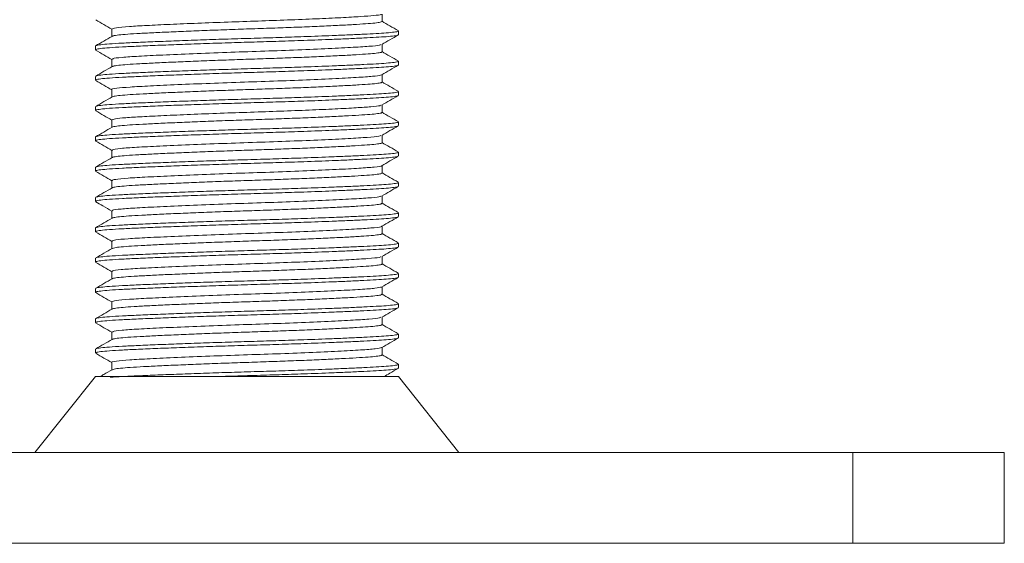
# Model space of a CAD drawing. Header units: millimetres. Extents: x 0 to 210, y 0 to 297.
# Tile 27 of 38: x 133 to 165, y 174 to 191. Entities that reach past the tile are written whole.
import ezdxf

# ---------------------------------------------------------------- set-up
doc = ezdxf.new("R2010")
doc.units = ezdxf.units.MM
doc.linetypes.add('HIDDEN', pattern=[1.905, 1.27, -0.635])
doc.layers.add('FORMAT', color=7, linetype='HIDDEN')

msp = doc.modelspace()

# ---------------------------------------------------------------- linework, layer by layer
at = {"color": 7, "linetype": 'Continuous', "lineweight": 15}
for p, q in [((135.494, 179.691), (133.494, 177.191)), ((135.914, 179.691), (135.494, 179.691)), ((145.494, 179.691), (135.914, 179.691)), ((147.494, 177.191), (145.494, 179.691)), ((120.494, 177.191), (160.494, 177.191)), ((160.494, 174.191), (160.494, 177.191)), ((160.494, 177.191), (165.494, 177.191)), ((165.494, 177.191), (165.494, 174.191)), ((120.494, 174.191), (160.494, 174.191)), ((165.494, 174.191), (160.494, 174.191))]:
    msp.add_line(p, q, dxfattribs=at)
at = {"layer": 'FORMAT', "linetype": 'Continuous', "lineweight": 15}
for p, q in [((144.953, 191.407), (144.953, 191.652)), ((136.035, 191.158), (136.035, 190.913)), ((145.494, 190.97), (145.494, 191.095)), ((135.494, 190.595), (135.494, 190.47)), ((144.953, 190.407), (144.953, 190.652)), ((136.035, 190.157), (136.035, 189.913)), ((145.494, 189.97), (145.494, 190.095)), ((135.494, 189.595), (135.494, 189.47)), ((144.953, 189.408), (144.953, 189.652)), ((136.035, 189.157), (136.035, 188.913)), ((145.494, 188.97), (145.494, 189.095)), ((135.494, 188.595), (135.494, 188.47)), ((144.953, 188.407), (144.953, 188.652)), ((136.035, 188.158), (136.035, 187.913)), ((145.494, 187.97), (145.494, 188.095)), ((135.494, 187.595), (135.494, 187.47)), ((144.953, 187.407), (144.953, 187.652)), ((136.035, 187.157), (136.035, 186.913)), ((145.494, 186.97), (145.494, 187.095)), ((135.494, 186.595), (135.494, 186.47)), ((144.953, 186.408), (144.953, 186.652)), ((136.035, 186.157), (136.035, 185.913)), ((145.494, 185.97), (145.494, 186.095)), ((135.494, 185.595), (135.494, 185.47)), ((144.953, 185.407), (144.953, 185.652)), ((136.035, 185.158), (136.035, 184.913)), ((145.494, 184.97), (145.494, 185.095)), ((144.953, 184.407), (144.953, 184.652)), ((135.494, 184.595), (135.494, 184.47)), ((136.035, 184.157), (136.035, 183.913)), ((145.494, 183.97), (145.494, 184.095)), ((144.953, 183.408), (144.953, 183.652)), ((135.494, 183.595), (135.494, 183.47)), ((136.035, 183.157), (136.035, 182.913)), ((145.494, 182.97), (145.494, 183.095)), ((144.953, 182.407), (144.953, 182.652)), ((135.494, 182.595), (135.494, 182.47)), ((136.035, 182.158), (136.035, 181.913)), ((145.494, 181.97), (145.494, 182.095)), ((135.494, 181.595), (135.494, 181.47)), ((144.953, 181.407), (144.953, 181.652)), ((136.035, 181.157), (136.035, 180.913)), ((145.494, 180.97), (145.494, 181.095)), ((135.494, 180.595), (135.494, 180.47)), ((144.953, 180.407), (144.953, 180.652)), ((136.035, 180.157), (136.035, 179.913)), ((145.494, 179.97), (145.494, 180.095))]:
    msp.add_line(p, q, dxfattribs=at)
for points, knots in [([(135.504, 191.46), (135.594, 191.407), (135.771, 191.305), (135.948, 191.202), (136.035, 191.152)], [0, 0, 0, 0, 0.509659, 1, 1, 1, 1]), ([(145.487, 191.104), (145.396, 191.156), (145.218, 191.259), (145.04, 191.362), (144.953, 191.413)], [0, 0, 0, 0, 0.5078274, 1, 1, 1, 1]), ([(136.042, 190.916), (135.951, 190.864), (135.771, 190.76), (135.59, 190.655), (135.5, 190.603)], [0, 0, 0, 0, 0.49996, 1, 1, 1, 1]), ([(144.945, 190.648), (145.036, 190.7), (145.216, 190.805), (145.397, 190.909), (145.487, 190.961)], [0, 0, 0, 0, 0.499968, 1, 1, 1, 1]), ([(135.5, 190.462), (135.59, 190.41), (135.769, 190.306), (135.947, 190.203), (136.035, 190.152)], [0, 0, 0, 0, 0.50653, 1, 1, 1, 1]), ([(145.488, 190.103), (145.397, 190.156), (145.219, 190.259), (145.041, 190.362), (144.953, 190.413)], [0, 0, 0, 0, 0.506681, 1, 1, 1, 1]), ([(136.045, 189.919), (135.955, 189.866), (135.774, 189.762), (135.593, 189.657), (135.503, 189.605)], [0, 0, 0, 0, 0.4999675, 1, 1, 1, 1]), ([(144.944, 189.647), (145.035, 189.699), (145.215, 189.804), (145.396, 189.909), (145.487, 189.961)], [0, 0, 0, 0, 0.499955, 1, 1, 1, 1]), ([(135.504, 189.459), (135.594, 189.407), (135.772, 189.305), (135.949, 189.202), (136.035, 189.152)], [0, 0, 0, 0, 0.510559, 1, 1, 1, 1]), ([(145.484, 189.106), (145.393, 189.158), (145.216, 189.26), (145.039, 189.363), (144.953, 189.413)], [0, 0, 0, 0, 0.510694, 1, 1, 1, 1]), ([(136.046, 188.919), (135.955, 188.866), (135.774, 188.762), (135.594, 188.657), (135.503, 188.605)], [0, 0, 0, 0, 0.499955, 1, 1, 1, 1]), ([(144.941, 188.645), (145.031, 188.698), (145.212, 188.802), (145.393, 188.907), (145.483, 188.959)], [0, 0, 0, 0, 0.499962, 1, 1, 1, 1]), ([(135.503, 188.46), (135.593, 188.408), (135.771, 188.305), (135.948, 188.203), (136.035, 188.152)], [0, 0, 0, 0, 0.509116, 1, 1, 1, 1]), ([(145.487, 188.104), (145.397, 188.156), (145.219, 188.259), (145.041, 188.362), (144.953, 188.413)], [0, 0, 0, 0, 0.507424, 1, 1, 1, 1]), ([(136.042, 187.916), (135.951, 187.864), (135.771, 187.76), (135.59, 187.655), (135.5, 187.603)], [0, 0, 0, 0, 0.499961, 1, 1, 1, 1]), ([(144.946, 187.648), (145.036, 187.7), (145.217, 187.805), (145.397, 187.909), (145.488, 187.962)], [0, 0, 0, 0, 0.499967, 1, 1, 1, 1]), ([(135.5, 187.462), (135.591, 187.409), (135.769, 187.306), (135.947, 187.203), (136.035, 187.152)], [0, 0, 0, 0, 0.506676, 1, 1, 1, 1]), ([(145.487, 187.104), (145.397, 187.156), (145.219, 187.259), (145.041, 187.362), (144.953, 187.413)], [0, 0, 0, 0, 0.507038, 1, 1, 1, 1]), ([(136.046, 186.919), (135.955, 186.867), (135.775, 186.762), (135.594, 186.657), (135.504, 186.605)], [0, 0, 0, 0, 0.499966, 1, 1, 1, 1]), ([(144.944, 186.647), (145.034, 186.699), (145.215, 186.804), (145.396, 186.908), (145.486, 186.961)], [0, 0, 0, 0, 0.499954, 1, 1, 1, 1]), ([(135.504, 186.459), (135.595, 186.407), (135.772, 186.305), (135.949, 186.202), (136.035, 186.152)], [0, 0, 0, 0, 0.510897, 1, 1, 1, 1]), ([(145.484, 186.106), (145.393, 186.158), (145.216, 186.26), (145.039, 186.363), (144.953, 186.413)], [0, 0, 0, 0, 0.510679, 1, 1, 1, 1]), ([(136.045, 185.919), (135.955, 185.866), (135.774, 185.762), (135.593, 185.657), (135.503, 185.605)], [0, 0, 0, 0, 0.4999541, 1, 1, 1, 1]), ([(144.941, 185.645), (145.031, 185.698), (145.212, 185.802), (145.393, 185.907), (145.483, 185.959)], [0, 0, 0, 0, 0.499964, 1, 1, 1, 1]), ([(135.502, 185.46), (135.581, 185.415), (135.759, 185.312), (135.937, 185.209), (136.035, 185.152)], [0, 0, 0, 0, 0.444925, 1, 1, 1, 1]), ([(145.488, 185.103), (145.397, 185.156), (145.219, 185.259), (145.041, 185.362), (144.953, 185.413)], [0, 0, 0, 0, 0.507049, 1, 1, 1, 1]), ([(144.946, 184.648), (145.036, 184.7), (145.217, 184.805), (145.398, 184.909), (145.488, 184.962)], [0, 0, 0, 0, 0.499965, 1, 1, 1, 1]), ([(136.042, 184.916), (135.951, 184.864), (135.771, 184.76), (135.59, 184.655), (135.5, 184.603)], [0, 0, 0, 0, 0.499963, 1, 1, 1, 1]), ([(135.5, 184.462), (135.591, 184.409), (135.769, 184.306), (135.947, 184.203), (136.035, 184.152)], [0, 0, 0, 0, 0.506882, 1, 1, 1, 1]), ([(145.487, 184.104), (145.396, 184.156), (145.218, 184.259), (145.04, 184.362), (144.953, 184.413)], [0, 0, 0, 0, 0.507488, 1, 1, 1, 1]), ([(144.943, 183.647), (145.034, 183.699), (145.214, 183.804), (145.395, 183.908), (145.486, 183.96)], [0, 0, 0, 0, 0.499954, 1, 1, 1, 1]), ([(136.046, 183.919), (135.956, 183.867), (135.775, 183.762), (135.594, 183.658), (135.504, 183.605)], [0, 0, 0, 0, 0.499965, 1, 1, 1, 1]), ([(135.505, 183.459), (135.595, 183.407), (135.772, 183.305), (135.949, 183.202), (136.035, 183.152)], [0, 0, 0, 0, 0.5111629, 1, 1, 1, 1]), ([(145.484, 183.106), (145.393, 183.158), (145.216, 183.26), (145.039, 183.363), (144.953, 183.413)], [0, 0, 0, 0, 0.510588, 1, 1, 1, 1]), ([(136.045, 182.918), (135.954, 182.866), (135.774, 182.761), (135.593, 182.657), (135.502, 182.605)], [0, 0, 0, 0, 0.499954, 1, 1, 1, 1]), ([(144.941, 182.646), (145.032, 182.698), (145.212, 182.802), (145.393, 182.907), (145.483, 182.959)], [0, 0, 0, 0, 0.499966, 1, 1, 1, 1]), ([(135.502, 182.461), (135.592, 182.408), (135.77, 182.306), (135.948, 182.203), (136.035, 182.152)], [0, 0, 0, 0, 0.507983, 1, 1, 1, 1]), ([(145.488, 182.103), (145.398, 182.155), (145.219, 182.259), (145.041, 182.362), (144.953, 182.413)], [0, 0, 0, 0, 0.50672, 1, 1, 1, 1]), ([(136.042, 181.916), (135.951, 181.864), (135.771, 181.76), (135.59, 181.655), (135.5, 181.603)], [0, 0, 0, 0, 0.499964, 1, 1, 1, 1]), ([(144.946, 181.648), (145.036, 181.7), (145.217, 181.805), (145.398, 181.91), (145.488, 181.962)], [0, 0, 0, 0, 0.499964, 1, 1, 1, 1]), ([(135.501, 181.461), (135.591, 181.409), (135.769, 181.306), (135.947, 181.203), (136.035, 181.152)], [0, 0, 0, 0, 0.507145, 1, 1, 1, 1]), ([(145.486, 181.104), (145.396, 181.156), (145.218, 181.259), (145.04, 181.362), (144.953, 181.413)], [0, 0, 0, 0, 0.508029, 1, 1, 1, 1]), ([(136.046, 180.919), (135.956, 180.867), (135.775, 180.762), (135.594, 180.658), (135.504, 180.606)], [0, 0, 0, 0, 0.499964, 1, 1, 1, 1]), ([(144.943, 180.646), (145.033, 180.699), (145.214, 180.803), (145.395, 180.908), (145.485, 180.96)], [0, 0, 0, 0, 0.499954, 1, 1, 1, 1]), ([(135.505, 180.459), (135.595, 180.407), (135.772, 180.304), (135.949, 180.202), (136.035, 180.152)], [0, 0, 0, 0, 0.511343, 1, 1, 1, 1]), ([(145.484, 180.105), (145.394, 180.158), (145.217, 180.26), (145.039, 180.363), (144.953, 180.413)], [0, 0, 0, 0, 0.510426, 1, 1, 1, 1]), ([(136.044, 179.918), (135.954, 179.866), (135.823, 179.79), (135.692, 179.714), (135.651, 179.691)], [0, 0, 0, 0, 0.689524, 1, 1, 1, 1]), ([(145.019, 179.691), (145.084, 179.728), (145.239, 179.817), (145.393, 179.907), (145.484, 179.959)], [0, 0, 0, 0, 0.416717, 1, 1, 1, 1])]:
    msp.add_open_spline(points, degree=3, knots=knots, dxfattribs=at)
at = {"layer": 'FORMAT', "linetype": 'Continuous', "lineweight": 0}
for points, knots in [([(144.92, 191.645), (144.921, 191.642), (144.925, 191.627), (144.705, 191.601), (144.269, 191.568), (143.618, 191.532), (142.797, 191.493), (141.859, 191.455), (140.865, 191.421), (139.853, 191.387), (138.859, 191.349), (137.944, 191.311), (137.175, 191.274), (136.56, 191.24), (136.123, 191.201), (136.065, 191.172), (136.035, 191.158)], [0, 0, 0, 0, 0.016842, 0.090928, 0.162842, 0.237223, 0.313089, 0.388429, 0.461311, 0.533934, 0.609147, 0.685045, 0.759612, 0.831578, 0.914808, 1, 1, 1, 1]), ([(144.949, 191.407), (144.939, 191.398), (144.919, 191.38), (144.731, 191.354), (144.431, 191.33), (144.013, 191.304), (143.5, 191.276), (142.897, 191.248), (142.231, 191.22), (141.509, 191.193), (140.765, 191.168), (140.006, 191.142), (139.269, 191.115), (138.559, 191.087), (137.911, 191.059), (137.33, 191.031), (136.845, 191.006), (136.457, 190.981), (136.195, 190.954), (136.06, 190.932), (136.057, 190.92), (136.057, 190.916)], [0, 0, 0, 0, 0.052066, 0.105976, 0.16145, 0.215348, 0.270809, 0.324709, 0.380172, 0.434082, 0.489557, 0.543454, 0.598915, 0.652813, 0.708273, 0.762183, 0.817657, 0.871556, 0.927017, 0.980915, 1, 1, 1, 1]), ([(135.511, 190.47), (135.509, 190.475), (135.503, 190.49), (135.651, 190.514), (135.939, 190.542), (136.359, 190.566), (136.899, 190.592), (137.536, 190.619), (138.264, 190.647), (139.048, 190.675), (139.88, 190.703), (140.723, 190.728), (141.566, 190.753), (142.445, 190.782), (143.221, 190.812), (143.871, 190.839), (144.359, 190.862), (144.772, 190.884), (145.12, 190.906), (145.369, 190.931), (145.495, 190.953), (145.481, 190.966), (145.477, 190.97)], [0, 0, 0, 0, 0.030756, 0.085239, 0.138196, 0.192689, 0.245636, 0.300118, 0.353065, 0.407546, 0.460503, 0.514996, 0.567944, 0.622427, 0.690073, 0.734697, 0.780226, 0.82485, 0.87038, 0.923326, 0.977807, 1, 1, 1, 1]), ([(135.514, 190.603), (135.514, 190.606), (135.513, 190.618), (135.654, 190.639), (135.938, 190.667), (136.359, 190.691), (136.899, 190.717), (137.536, 190.744), (138.264, 190.772), (139.048, 190.8), (139.88, 190.828), (140.723, 190.853), (141.566, 190.878), (142.445, 190.907), (143.221, 190.937), (143.871, 190.964), (144.359, 190.987), (144.772, 191.009), (145.12, 191.031), (145.369, 191.056), (145.495, 191.078), (145.481, 191.091), (145.477, 191.095)], [0, 0, 0, 0, 0.0158922, 0.0712112, 0.12498, 0.1803087, 0.2340673, 0.289385, 0.3431436, 0.3984605, 0.4522294, 0.507558, 0.5613179, 0.6166369, 0.68532, 0.7306283, 0.7768559, 0.8221643, 0.8683922, 0.9221502, 0.9774671, 1, 1, 1, 1]), ([(144.908, 190.648), (144.903, 190.641), (144.889, 190.619), (144.553, 190.587), (143.947, 190.549), (143.092, 190.506), (142.065, 190.463), (140.949, 190.423), (139.806, 190.386), (138.694, 190.343), (137.698, 190.3), (136.895, 190.26), (136.338, 190.223), (136.047, 190.187), (136.066, 190.165), (136.073, 190.157)], [0, 0, 0, 0, 0.043752, 0.125429, 0.206927, 0.291364, 0.375987, 0.458007, 0.539195, 0.623482, 0.708202, 0.790547, 0.871487, 0.955603, 1, 1, 1, 1]), ([(144.941, 190.407), (144.939, 190.401), (144.936, 190.385), (144.783, 190.36), (144.509, 190.335), (144.118, 190.31), (143.622, 190.282), (143.042, 190.254), (142.384, 190.226), (141.678, 190.199), (140.932, 190.173), (140.18, 190.149), (139.43, 190.121), (138.717, 190.093), (138.049, 190.065), (137.456, 190.038), (136.944, 190.011), (136.536, 189.987), (136.243, 189.96), (136.081, 189.937), (136.066, 189.923), (136.061, 189.919)], [0, 0, 0, 0, 0.03934, 0.095019, 0.149128, 0.204806, 0.258906, 0.314575, 0.368684, 0.424362, 0.478472, 0.534151, 0.588252, 0.64392, 0.698028, 0.753705, 0.807815, 0.863496, 0.917597, 0.973265, 1, 1, 1, 1]), ([(135.511, 189.47), (135.509, 189.475), (135.503, 189.49), (135.651, 189.514), (135.939, 189.542), (136.359, 189.566), (136.899, 189.592), (137.536, 189.619), (138.264, 189.647), (139.048, 189.675), (139.88, 189.703), (140.723, 189.728), (141.566, 189.753), (142.445, 189.782), (143.221, 189.812), (143.871, 189.839), (144.359, 189.862), (144.772, 189.884), (145.12, 189.906), (145.369, 189.931), (145.495, 189.953), (145.481, 189.966), (145.477, 189.97)], [0, 0, 0, 0, 0.030756, 0.085239, 0.138196, 0.192689, 0.245636, 0.300118, 0.353065, 0.407546, 0.460503, 0.514996, 0.567944, 0.622427, 0.690073, 0.734697, 0.780226, 0.82485, 0.87038, 0.923326, 0.977807, 1, 1, 1, 1]), ([(135.515, 189.605), (135.515, 189.607), (135.515, 189.619), (135.654, 189.639), (135.938, 189.667), (136.359, 189.691), (136.899, 189.717), (137.536, 189.744), (138.264, 189.772), (139.048, 189.8), (139.88, 189.828), (140.723, 189.853), (141.566, 189.878), (142.445, 189.907), (143.221, 189.937), (143.871, 189.964), (144.359, 189.987), (144.772, 190.009), (145.12, 190.031), (145.369, 190.056), (145.495, 190.078), (145.481, 190.091), (145.477, 190.095)], [0, 0, 0, 0, 0.011724, 0.067277, 0.121274, 0.176837, 0.230823, 0.286375, 0.340361, 0.395912, 0.449909, 0.505472, 0.55946, 0.615013, 0.683987, 0.729487, 0.775911, 0.821411, 0.867835, 0.92182, 0.977372, 1, 1, 1, 1]), ([(144.943, 189.647), (144.892, 189.633), (144.793, 189.606), (144.292, 189.57), (143.563, 189.528), (142.613, 189.485), (141.534, 189.443), (140.398, 189.406), (139.262, 189.365), (138.192, 189.322), (137.287, 189.28), (136.588, 189.243), (136.169, 189.203), (135.989, 189.173), (136.039, 189.158), (136.041, 189.157)], [0, 0, 0, 0, 0.08259, 0.163258, 0.246606, 0.331607, 0.415418, 0.496146, 0.579224, 0.664194, 0.748218, 0.829067, 0.911857, 0.996774, 1, 1, 1, 1]), ([(144.936, 189.408), (144.94, 189.403), (144.949, 189.389), (144.827, 189.366), (144.583, 189.34), (144.214, 189.316), (143.744, 189.289), (143.178, 189.261), (142.54, 189.232), (141.838, 189.205), (141.104, 189.179), (140.347, 189.154), (139.6, 189.128), (138.872, 189.1), (138.197, 189.072), (137.581, 189.044), (137.053, 189.017), (136.617, 188.993), (136.3, 188.967), (136.103, 188.941), (136.072, 188.925), (136.059, 188.919)], [0, 0, 0, 0, 0.0279515, 0.0820715, 0.1377615, 0.19187, 0.2475479, 0.3016551, 0.3573306, 0.4114503, 0.46714, 0.5212508, 0.576931, 0.6310385, 0.6867145, 0.7408338, 0.7965228, 0.8506356, 0.9063179, 0.9604255, 1, 1, 1, 1]), ([(135.511, 188.47), (135.509, 188.475), (135.503, 188.49), (135.651, 188.514), (135.939, 188.542), (136.359, 188.566), (136.899, 188.592), (137.536, 188.619), (138.264, 188.647), (139.048, 188.675), (139.88, 188.703), (140.723, 188.728), (141.566, 188.753), (142.445, 188.782), (143.221, 188.812), (143.871, 188.839), (144.359, 188.862), (144.772, 188.884), (145.12, 188.906), (145.369, 188.931), (145.495, 188.953), (145.481, 188.966), (145.477, 188.97)], [0, 0, 0, 0, 0.030756, 0.085239, 0.138196, 0.192689, 0.245636, 0.300118, 0.353065, 0.407546, 0.460503, 0.514996, 0.567944, 0.622427, 0.690073, 0.734697, 0.780226, 0.82485, 0.87038, 0.923326, 0.977807, 1, 1, 1, 1]), ([(135.515, 188.605), (135.515, 188.607), (135.515, 188.619), (135.654, 188.639), (135.938, 188.667), (136.359, 188.691), (136.899, 188.717), (137.536, 188.744), (138.264, 188.772), (139.048, 188.8), (139.88, 188.828), (140.723, 188.853), (141.566, 188.878), (142.445, 188.907), (143.221, 188.937), (143.871, 188.964), (144.359, 188.987), (144.772, 189.009), (145.12, 189.031), (145.369, 189.056), (145.495, 189.078), (145.481, 189.091), (145.477, 189.095)], [0, 0, 0, 0, 0.0116846, 0.0672401, 0.1212388, 0.1768041, 0.2307925, 0.2863467, 0.3403352, 0.3958886, 0.4498874, 0.5054526, 0.5594423, 0.6149978, 0.6839745, 0.7294766, 0.7759018, 0.8214039, 0.8678295, 0.9218173, 0.9773707, 1, 1, 1, 1]), ([(144.904, 188.645), (144.901, 188.639), (144.892, 188.621), (144.613, 188.592), (144.123, 188.559), (143.426, 188.522), (142.568, 188.483), (141.612, 188.446), (140.61, 188.413), (139.599, 188.378), (138.618, 188.34), (137.735, 188.301), (137.007, 188.265), (136.466, 188.233), (136.101, 188.196), (136.067, 188.17), (136.051, 188.158)], [0, 0, 0, 0, 0.0358839, 0.1092346, 0.1814514, 0.2563765, 0.3322886, 0.4071667, 0.4793357, 0.5527585, 0.6283215, 0.704058, 0.7779744, 0.8499098, 0.9244168, 1, 1, 1, 1]), ([(144.941, 188.407), (144.944, 188.405), (144.961, 188.393), (144.865, 188.372), (144.649, 188.346), (144.308, 188.322), (143.857, 188.295), (143.315, 188.267), (142.687, 188.239), (142.003, 188.211), (141.269, 188.184), (140.52, 188.16), (139.764, 188.134), (139.035, 188.106), (138.341, 188.078), (137.715, 188.05), (137.162, 188.023), (136.708, 187.998), (136.356, 187.973), (136.138, 187.945), (136.036, 187.926), (136.043, 187.916), (136.044, 187.916)], [0, 0, 0, 0, 0.01428, 0.069697, 0.123557, 0.178979, 0.232827, 0.288237, 0.342091, 0.397506, 0.451366, 0.506789, 0.560638, 0.616048, 0.6699, 0.725313, 0.779173, 0.834597, 0.888445, 0.943855, 0.997705, 1, 1, 1, 1]), ([(135.511, 187.47), (135.509, 187.475), (135.503, 187.49), (135.651, 187.514), (135.939, 187.542), (136.359, 187.566), (136.899, 187.592), (137.536, 187.619), (138.264, 187.647), (139.048, 187.675), (139.88, 187.703), (140.723, 187.728), (141.566, 187.753), (142.445, 187.782), (143.221, 187.812), (143.871, 187.839), (144.359, 187.862), (144.772, 187.884), (145.12, 187.906), (145.369, 187.931), (145.495, 187.953), (145.481, 187.966), (145.477, 187.97)], [0, 0, 0, 0, 0.030756, 0.085239, 0.138196, 0.192689, 0.245636, 0.300118, 0.353065, 0.407546, 0.460503, 0.514996, 0.567944, 0.622427, 0.690073, 0.734697, 0.780226, 0.82485, 0.87038, 0.923326, 0.977807, 1, 1, 1, 1]), ([(135.514, 187.603), (135.514, 187.606), (135.513, 187.618), (135.654, 187.639), (135.938, 187.667), (136.359, 187.691), (136.899, 187.717), (137.536, 187.744), (138.264, 187.772), (139.048, 187.8), (139.88, 187.828), (140.723, 187.853), (141.566, 187.878), (142.445, 187.907), (143.221, 187.937), (143.871, 187.964), (144.359, 187.987), (144.772, 188.009), (145.12, 188.031), (145.369, 188.056), (145.495, 188.078), (145.481, 188.091), (145.477, 188.095)], [0, 0, 0, 0, 0.015969, 0.071284, 0.125048, 0.180373, 0.234127, 0.289441, 0.343195, 0.398508, 0.452272, 0.507597, 0.561352, 0.616667, 0.685345, 0.730649, 0.776873, 0.822178, 0.868403, 0.922156, 0.977469, 1, 1, 1, 1]), ([(144.911, 187.648), (144.899, 187.639), (144.869, 187.616), (144.498, 187.583), (143.862, 187.544), (142.983, 187.501), (141.942, 187.458), (140.82, 187.42), (139.677, 187.381), (138.573, 187.338), (137.597, 187.295), (136.818, 187.256), (136.292, 187.218), (136.032, 187.184), (136.063, 187.163), (136.072, 187.157)], [0, 0, 0, 0, 0.053551, 0.13477, 0.2167, 0.301277, 0.385715, 0.467256, 0.54884, 0.633294, 0.717857, 0.799747, 0.881002, 0.965312, 1, 1, 1, 1]), ([(144.949, 187.407), (144.951, 187.407), (144.971, 187.397), (144.895, 187.378), (144.712, 187.351), (144.393, 187.327), (143.97, 187.301), (143.443, 187.273), (142.837, 187.245), (142.159, 187.217), (141.44, 187.19), (140.688, 187.165), (139.936, 187.14), (139.194, 187.112), (138.496, 187.084), (137.848, 187.056), (137.28, 187.029), (136.8, 187.004), (136.426, 186.979), (136.176, 186.951), (136.054, 186.931), (136.054, 186.92), (136.054, 186.919)], [0, 0, 0, 0, 0.002945, 0.057086, 0.112798, 0.166933, 0.222638, 0.276768, 0.332467, 0.386607, 0.442318, 0.496455, 0.552162, 0.606291, 0.66199, 0.716129, 0.771839, 0.825977, 0.881686, 0.935815, 0.991514, 1, 1, 1, 1]), ([(135.511, 186.47), (135.509, 186.475), (135.503, 186.49), (135.651, 186.514), (135.939, 186.542), (136.359, 186.566), (136.899, 186.592), (137.536, 186.619), (138.264, 186.647), (139.048, 186.675), (139.88, 186.703), (140.723, 186.728), (141.566, 186.753), (142.445, 186.782), (143.221, 186.812), (143.871, 186.839), (144.359, 186.862), (144.772, 186.884), (145.12, 186.906), (145.369, 186.931), (145.495, 186.953), (145.481, 186.966), (145.477, 186.97)], [0, 0, 0, 0, 0.030756, 0.085239, 0.138196, 0.192689, 0.245636, 0.300118, 0.353065, 0.407546, 0.460503, 0.514996, 0.567944, 0.622427, 0.690073, 0.734697, 0.780226, 0.82485, 0.87038, 0.923326, 0.977807, 1, 1, 1, 1]), ([(135.515, 186.605), (135.515, 186.607), (135.515, 186.619), (135.655, 186.639), (135.938, 186.667), (136.359, 186.691), (136.899, 186.717), (137.536, 186.744), (138.264, 186.772), (139.048, 186.8), (139.88, 186.828), (140.723, 186.853), (141.566, 186.878), (142.445, 186.907), (143.221, 186.937), (143.871, 186.964), (144.359, 186.987), (144.772, 187.009), (145.12, 187.031), (145.369, 187.056), (145.495, 187.078), (145.481, 187.091), (145.477, 187.095)], [0, 0, 0, 0, 0.011311, 0.066888, 0.120907, 0.176493, 0.230502, 0.286077, 0.340086, 0.39566, 0.449679, 0.505266, 0.559276, 0.614852, 0.683855, 0.729374, 0.775817, 0.821336, 0.86778, 0.921788, 0.977362, 1, 1, 1, 1]), ([(144.931, 186.647), (144.933, 186.646), (144.955, 186.63), (144.721, 186.602), (144.229, 186.565), (143.462, 186.523), (142.496, 186.48), (141.407, 186.438), (140.268, 186.402), (139.136, 186.36), (138.08, 186.317), (137.194, 186.275), (136.534, 186.239), (136.109, 186.199), (136.067, 186.171), (136.046, 186.157)], [0, 0, 0, 0, 0.0077624, 0.091072, 0.1718209, 0.2555595, 0.3406371, 0.4242049, 0.5049318, 0.5884259, 0.6735003, 0.7573069, 0.838074, 0.9213042, 1, 1, 1, 1]), ([(144.943, 186.408), (144.939, 186.4), (144.929, 186.383), (144.761, 186.357), (144.476, 186.333), (144.072, 186.307), (143.571, 186.28), (142.978, 186.251), (142.319, 186.223), (141.603, 186.196), (140.861, 186.171), (140.102, 186.146), (139.362, 186.119), (138.647, 186.091), (137.99, 186.062), (137.399, 186.035), (136.901, 186.009), (136.5, 185.985), (136.223, 185.958), (136.073, 185.935), (136.064, 185.922), (136.061, 185.919)], [0, 0, 0, 0, 0.045717, 0.099818, 0.155489, 0.209577, 0.265234, 0.319323, 0.37498, 0.429081, 0.484752, 0.53884, 0.594496, 0.648584, 0.704239, 0.75834, 0.81401, 0.868101, 0.92376, 0.977848, 1, 1, 1, 1]), ([(135.511, 185.47), (135.509, 185.475), (135.503, 185.49), (135.651, 185.514), (135.939, 185.542), (136.359, 185.566), (136.899, 185.592), (137.536, 185.619), (138.264, 185.647), (139.048, 185.675), (139.88, 185.703), (140.723, 185.728), (141.566, 185.753), (142.445, 185.782), (143.221, 185.812), (143.871, 185.839), (144.359, 185.862), (144.772, 185.884), (145.12, 185.906), (145.369, 185.931), (145.495, 185.953), (145.481, 185.966), (145.477, 185.97)], [0, 0, 0, 0, 0.030756, 0.085239, 0.138196, 0.192689, 0.245636, 0.300118, 0.353065, 0.407546, 0.460503, 0.514996, 0.567944, 0.622427, 0.690073, 0.734697, 0.780226, 0.82485, 0.87038, 0.923326, 0.977807, 1, 1, 1, 1]), ([(135.515, 185.605), (135.515, 185.607), (135.515, 185.618), (135.654, 185.639), (135.938, 185.667), (136.359, 185.691), (136.899, 185.717), (137.536, 185.744), (138.264, 185.772), (139.048, 185.8), (139.88, 185.828), (140.723, 185.853), (141.566, 185.878), (142.445, 185.907), (143.221, 185.937), (143.871, 185.964), (144.359, 185.987), (144.772, 186.009), (145.12, 186.031), (145.369, 186.056), (145.495, 186.078), (145.481, 186.091), (145.477, 186.095)], [0, 0, 0, 0, 0.012107, 0.067639, 0.121615, 0.177156, 0.231122, 0.286652, 0.340617, 0.396147, 0.450123, 0.505664, 0.559631, 0.615162, 0.68411, 0.729592, 0.775998, 0.82148, 0.867886, 0.921851, 0.97738, 1, 1, 1, 1]), ([(144.904, 185.646), (144.895, 185.638), (144.87, 185.616), (144.514, 185.584), (143.884, 185.545), (143.002, 185.502), (141.955, 185.458), (140.824, 185.42), (139.679, 185.381), (138.579, 185.338), (137.611, 185.295), (136.836, 185.257), (136.304, 185.219), (136.035, 185.185), (136.064, 185.164), (136.073, 185.158)], [0, 0, 0, 0, 0.045673, 0.1274747, 0.2103921, 0.2960862, 0.3816961, 0.4643778, 0.5470726, 0.6311577, 0.7153659, 0.796978, 0.8777714, 0.9631696, 1, 1, 1, 1]), ([(144.938, 185.407), (144.939, 185.402), (144.943, 185.387), (144.809, 185.363), (144.551, 185.338), (144.174, 185.313), (143.691, 185.286), (143.121, 185.258), (142.471, 185.23), (141.77, 185.202), (141.027, 185.176), (140.276, 185.152), (139.524, 185.125), (138.806, 185.097), (138.13, 185.069), (137.527, 185.041), (137.003, 185.014), (136.582, 184.99), (136.273, 184.964), (136.089, 184.939), (136.065, 184.923), (136.055, 184.916)], [0, 0, 0, 0, 0.032044, 0.087498, 0.141388, 0.196842, 0.250724, 0.306167, 0.360057, 0.415509, 0.469401, 0.524856, 0.578738, 0.634181, 0.688069, 0.74352, 0.797412, 0.852869, 0.90675, 0.962194, 1, 1, 1, 1]), ([(135.511, 184.47), (135.509, 184.475), (135.503, 184.49), (135.651, 184.514), (135.939, 184.542), (136.359, 184.566), (136.899, 184.592), (137.536, 184.619), (138.264, 184.647), (139.048, 184.675), (139.88, 184.703), (140.723, 184.728), (141.566, 184.753), (142.445, 184.782), (143.221, 184.812), (143.871, 184.839), (144.359, 184.862), (144.772, 184.884), (145.12, 184.906), (145.369, 184.931), (145.495, 184.953), (145.481, 184.966), (145.477, 184.97)], [0, 0, 0, 0, 0.030756, 0.085239, 0.138196, 0.192689, 0.245636, 0.300118, 0.353065, 0.407546, 0.460503, 0.514996, 0.567944, 0.622427, 0.690073, 0.734697, 0.780226, 0.82485, 0.87038, 0.923326, 0.977807, 1, 1, 1, 1]), ([(135.514, 184.603), (135.514, 184.606), (135.513, 184.618), (135.654, 184.639), (135.938, 184.667), (136.359, 184.691), (136.899, 184.717), (137.536, 184.744), (138.264, 184.772), (139.048, 184.8), (139.88, 184.828), (140.723, 184.853), (141.566, 184.878), (142.445, 184.907), (143.221, 184.937), (143.871, 184.964), (144.359, 184.987), (144.772, 185.009), (145.12, 185.031), (145.369, 185.056), (145.495, 185.078), (145.481, 185.091), (145.477, 185.095)], [0, 0, 0, 0, 0.015948, 0.071264, 0.125029, 0.180355, 0.234111, 0.289425, 0.343181, 0.398495, 0.45226, 0.507586, 0.561343, 0.616659, 0.685338, 0.730644, 0.776868, 0.822174, 0.8684, 0.922155, 0.977468, 1, 1, 1, 1]), ([(144.929, 184.648), (144.932, 184.646), (144.956, 184.63), (144.723, 184.602), (144.238, 184.566), (143.484, 184.525), (142.527, 184.481), (141.438, 184.439), (140.29, 184.403), (139.148, 184.361), (138.083, 184.317), (137.195, 184.275), (136.537, 184.239), (136.112, 184.199), (136.065, 184.171), (136.042, 184.157)], [0, 0, 0, 0, 0.010615, 0.092893, 0.172622, 0.255267, 0.339292, 0.423402, 0.504582, 0.588482, 0.674016, 0.758275, 0.838028, 0.920194, 1, 1, 1, 1]), ([(144.938, 184.407), (144.941, 184.404), (144.956, 184.391), (144.849, 184.369), (144.622, 184.343), (144.267, 184.319), (143.81, 184.292), (143.254, 184.264), (142.625, 184.236), (141.93, 184.208), (141.2, 184.182), (140.443, 184.158), (139.695, 184.131), (138.962, 184.103), (138.28, 184.075), (137.655, 184.047), (137.115, 184.02), (136.666, 183.996), (136.334, 183.97), (136.117, 183.944), (136.074, 183.927), (136.055, 183.919)], [0, 0, 0, 0, 0.020589, 0.07475, 0.130482, 0.184633, 0.240355, 0.294503, 0.350221, 0.404382, 0.460113, 0.514267, 0.56999, 0.624139, 0.679857, 0.734017, 0.789748, 0.843903, 0.899629, 0.953777, 1, 1, 1, 1]), ([(135.511, 183.47), (135.509, 183.475), (135.503, 183.49), (135.651, 183.514), (135.939, 183.542), (136.359, 183.566), (136.899, 183.592), (137.536, 183.619), (138.264, 183.647), (139.048, 183.675), (139.88, 183.703), (140.723, 183.728), (141.566, 183.753), (142.445, 183.782), (143.221, 183.812), (143.871, 183.839), (144.359, 183.862), (144.772, 183.884), (145.12, 183.906), (145.369, 183.931), (145.495, 183.953), (145.481, 183.966), (145.477, 183.97)], [0, 0, 0, 0, 0.030756, 0.085239, 0.138196, 0.192689, 0.245636, 0.300118, 0.353065, 0.407546, 0.460503, 0.514996, 0.567944, 0.622427, 0.690073, 0.734697, 0.780226, 0.82485, 0.87038, 0.923326, 0.977807, 1, 1, 1, 1]), ([(135.515, 183.605), (135.515, 183.607), (135.516, 183.619), (135.655, 183.639), (135.938, 183.667), (136.359, 183.691), (136.899, 183.717), (137.536, 183.744), (138.264, 183.772), (139.048, 183.8), (139.88, 183.828), (140.723, 183.853), (141.566, 183.878), (142.445, 183.907), (143.221, 183.937), (143.871, 183.964), (144.359, 183.987), (144.772, 184.009), (145.12, 184.031), (145.369, 184.056), (145.495, 184.078), (145.481, 184.091), (145.477, 184.095)], [0, 0, 0, 0, 0.0109782, 0.0665734, 0.1206107, 0.1762157, 0.2302427, 0.2858366, 0.3398636, 0.3954568, 0.4494942, 0.5050991, 0.5591274, 0.6147226, 0.6837487, 0.7292833, 0.7757416, 0.8212763, 0.8677351, 0.9217615, 0.9773545, 1, 1, 1, 1]), ([(144.905, 183.647), (144.897, 183.639), (144.875, 183.617), (144.517, 183.585), (143.89, 183.546), (143.022, 183.503), (141.997, 183.46), (140.889, 183.422), (139.751, 183.384), (138.64, 183.341), (137.645, 183.297), (136.849, 183.257), (136.307, 183.22), (136.036, 183.185), (136.064, 183.164), (136.072, 183.157)], [0, 0, 0, 0, 0.046929, 0.129184, 0.211861, 0.29579, 0.379699, 0.460889, 0.541636, 0.626893, 0.712445, 0.795421, 0.877417, 0.962575, 1, 1, 1, 1]), ([(144.945, 183.408), (144.948, 183.406), (144.968, 183.395), (144.883, 183.376), (144.685, 183.349), (144.357, 183.325), (143.92, 183.298), (143.389, 183.271), (142.771, 183.242), (142.093, 183.215), (141.364, 183.187), (140.617, 183.163), (139.859, 183.137), (139.127, 183.11), (138.427, 183.081), (137.791, 183.054), (137.227, 183.026), (136.761, 183.001), (136.394, 182.976), (136.16, 182.949), (136.046, 182.929), (136.05, 182.919), (136.05, 182.918)], [0, 0, 0, 0, 0.007754, 0.063397, 0.117477, 0.173126, 0.227194, 0.282831, 0.336904, 0.392544, 0.446625, 0.502274, 0.556343, 0.61198, 0.66605, 0.721688, 0.775769, 0.831419, 0.885487, 0.941123, 0.995192, 1, 1, 1, 1]), ([(135.515, 182.605), (135.515, 182.607), (135.515, 182.618), (135.654, 182.639), (135.938, 182.667), (136.359, 182.691), (136.899, 182.717), (137.536, 182.744), (138.264, 182.772), (139.048, 182.8), (139.88, 182.828), (140.723, 182.853), (141.566, 182.878), (142.445, 182.907), (143.221, 182.937), (143.871, 182.964), (144.359, 182.987), (144.772, 183.009), (145.12, 183.031), (145.369, 183.056), (145.495, 183.078), (145.481, 183.091), (145.477, 183.095)], [0, 0, 0, 0, 0.012573, 0.068078, 0.122028, 0.177544, 0.231484, 0.286988, 0.340928, 0.396431, 0.450382, 0.505897, 0.559838, 0.615344, 0.684259, 0.72972, 0.776103, 0.821564, 0.867948, 0.921888, 0.977391, 1, 1, 1, 1]), ([(135.511, 182.47), (135.509, 182.475), (135.503, 182.49), (135.651, 182.514), (135.939, 182.542), (136.359, 182.566), (136.899, 182.592), (137.536, 182.619), (138.264, 182.647), (139.048, 182.675), (139.88, 182.703), (140.723, 182.728), (141.566, 182.753), (142.445, 182.782), (143.221, 182.812), (143.871, 182.839), (144.359, 182.862), (144.772, 182.884), (145.12, 182.906), (145.369, 182.931), (145.495, 182.953), (145.481, 182.966), (145.477, 182.97)], [0, 0, 0, 0, 0.030756, 0.085239, 0.138196, 0.192689, 0.245636, 0.300118, 0.353065, 0.407546, 0.460503, 0.514996, 0.567944, 0.622427, 0.690073, 0.734697, 0.780226, 0.82485, 0.87038, 0.923326, 0.977807, 1, 1, 1, 1]), ([(144.941, 182.646), (144.886, 182.632), (144.779, 182.604), (144.266, 182.568), (143.526, 182.526), (142.569, 182.483), (141.487, 182.441), (140.35, 182.405), (139.215, 182.364), (138.15, 182.32), (137.25, 182.278), (136.573, 182.241), (136.122, 182.201), (136.065, 182.172), (136.036, 182.158)], [0, 0, 0, 0, 0.083273, 0.164203, 0.247951, 0.333242, 0.417218, 0.498177, 0.581664, 0.666934, 0.751134, 0.832184, 0.915391, 1, 1, 1, 1]), ([(144.948, 182.407), (144.94, 182.399), (144.922, 182.381), (144.74, 182.355), (144.44, 182.33), (144.029, 182.305), (143.515, 182.277), (142.919, 182.249), (142.248, 182.221), (141.534, 182.193), (140.784, 182.168), (140.032, 182.143), (139.287, 182.116), (138.583, 182.088), (137.926, 182.06), (137.348, 182.032), (136.856, 182.007), (136.468, 181.982), (136.2, 181.955), (136.062, 181.933), (136.057, 181.92), (136.056, 181.916)], [0, 0, 0, 0, 0.0498496, 0.1053072, 0.1591974, 0.2146507, 0.2685342, 0.3239796, 0.3778732, 0.4333296, 0.4872214, 0.5426765, 0.5965599, 0.6520053, 0.7058976, 0.7613527, 0.8152458, 0.8707024, 0.9245858, 0.9800314, 1, 1, 1, 1]), ([(135.514, 181.603), (135.514, 181.606), (135.513, 181.618), (135.654, 181.639), (135.938, 181.667), (136.359, 181.691), (136.899, 181.717), (137.536, 181.744), (138.264, 181.772), (139.048, 181.8), (139.88, 181.828), (140.723, 181.853), (141.566, 181.878), (142.445, 181.907), (143.221, 181.937), (143.871, 181.964), (144.359, 181.987), (144.772, 182.009), (145.12, 182.031), (145.369, 182.056), (145.495, 182.078), (145.481, 182.091), (145.477, 182.095)], [0, 0, 0, 0, 0.015824, 0.071147, 0.12492, 0.180252, 0.234015, 0.289336, 0.343098, 0.398419, 0.452192, 0.507524, 0.561288, 0.616611, 0.685298, 0.73061, 0.77684, 0.822152, 0.868383, 0.922145, 0.977466, 1, 1, 1, 1]), ([(135.511, 181.47), (135.509, 181.475), (135.503, 181.49), (135.651, 181.514), (135.939, 181.542), (136.359, 181.566), (136.899, 181.592), (137.536, 181.619), (138.264, 181.647), (139.048, 181.675), (139.88, 181.703), (140.723, 181.728), (141.566, 181.753), (142.445, 181.782), (143.221, 181.812), (143.871, 181.839), (144.359, 181.862), (144.772, 181.884), (145.12, 181.906), (145.369, 181.931), (145.495, 181.953), (145.481, 181.966), (145.477, 181.97)], [0, 0, 0, 0, 0.030756, 0.085239, 0.138196, 0.192689, 0.245636, 0.300118, 0.353065, 0.407546, 0.460503, 0.514996, 0.567944, 0.622427, 0.690073, 0.734697, 0.780226, 0.82485, 0.87038, 0.923326, 0.977807, 1, 1, 1, 1]), ([(144.908, 181.648), (144.903, 181.641), (144.889, 181.619), (144.55, 181.587), (143.942, 181.549), (143.086, 181.506), (142.058, 181.462), (140.941, 181.423), (139.798, 181.386), (138.686, 181.343), (137.692, 181.299), (136.89, 181.26), (136.335, 181.223), (136.046, 181.187), (136.066, 181.165), (136.073, 181.158)], [0, 0, 0, 0, 0.044985, 0.126601, 0.208092, 0.292504, 0.377084, 0.459043, 0.54022, 0.624484, 0.709162, 0.791449, 0.872372, 0.956467, 1, 1, 1, 1]), ([(144.939, 181.407), (144.938, 181.401), (144.937, 181.385), (144.788, 181.361), (144.52, 181.336), (144.129, 181.31), (143.641, 181.283), (143.058, 181.255), (142.407, 181.227), (141.696, 181.199), (140.957, 181.174), (140.199, 181.149), (139.455, 181.122), (138.735, 181.094), (138.071, 181.066), (137.47, 181.038), (136.96, 181.012), (136.545, 180.988), (136.252, 180.961), (136.085, 180.938), (136.068, 180.924), (136.062, 180.919)], [0, 0, 0, 0, 0.038351, 0.092535, 0.14829, 0.202461, 0.258202, 0.312373, 0.368113, 0.422297, 0.478052, 0.532225, 0.587968, 0.642139, 0.69788, 0.752063, 0.807818, 0.861993, 0.917739, 0.97191, 1, 1, 1, 1]), ([(135.515, 180.606), (135.515, 180.607), (135.516, 180.619), (135.655, 180.639), (135.938, 180.667), (136.359, 180.691), (136.899, 180.717), (137.536, 180.744), (138.264, 180.772), (139.048, 180.8), (139.88, 180.828), (140.723, 180.853), (141.566, 180.878), (142.445, 180.907), (143.221, 180.937), (143.871, 180.964), (144.359, 180.987), (144.772, 181.009), (145.12, 181.031), (145.369, 181.056), (145.495, 181.078), (145.481, 181.091), (145.477, 181.095)], [0, 0, 0, 0, 0.010727, 0.066336, 0.120387, 0.176006, 0.230047, 0.285655, 0.339696, 0.395303, 0.449354, 0.504973, 0.559015, 0.614625, 0.683668, 0.729214, 0.775685, 0.821231, 0.867701, 0.921742, 0.977349, 1, 1, 1, 1]), ([(135.511, 180.47), (135.509, 180.475), (135.503, 180.49), (135.651, 180.514), (135.939, 180.542), (136.359, 180.566), (136.899, 180.592), (137.536, 180.619), (138.264, 180.647), (139.048, 180.675), (139.88, 180.703), (140.723, 180.728), (141.566, 180.753), (142.445, 180.782), (143.221, 180.812), (143.871, 180.839), (144.359, 180.862), (144.772, 180.884), (145.12, 180.906), (145.369, 180.931), (145.495, 180.953), (145.481, 180.966), (145.477, 180.97)], [0, 0, 0, 0, 0.030756, 0.085239, 0.138196, 0.192689, 0.245636, 0.300118, 0.353065, 0.407546, 0.460503, 0.514996, 0.567944, 0.622427, 0.690073, 0.734697, 0.780226, 0.82485, 0.87038, 0.923326, 0.977807, 1, 1, 1, 1]), ([(144.941, 180.647), (144.889, 180.633), (144.785, 180.605), (144.273, 180.569), (143.53, 180.527), (142.57, 180.483), (141.493, 180.441), (140.368, 180.405), (139.244, 180.365), (138.179, 180.321), (137.275, 180.279), (136.573, 180.242), (136.16, 180.201), (135.984, 180.172), (136.035, 180.157), (136.035, 180.157)], [0, 0, 0, 0, 0.0829878, 0.1644182, 0.2486511, 0.334457, 0.4174463, 0.4974462, 0.5798864, 0.6641398, 0.7489257, 0.8305111, 0.914169, 0.9999061, 1, 1, 1, 1]), ([(144.937, 180.408), (144.941, 180.403), (144.951, 180.389), (144.833, 180.367), (144.591, 180.341), (144.228, 180.317), (143.757, 180.289), (143.198, 180.262), (142.557, 180.233), (141.863, 180.206), (141.123, 180.179), (140.372, 180.155), (139.618, 180.128), (138.896, 180.101), (138.213, 180.072), (137.6, 180.045), (137.065, 180.018), (136.63, 179.994), (136.306, 179.967), (136.105, 179.942), (136.07, 179.925), (136.055, 179.918)], [0, 0, 0, 0, 0.025439, 0.081051, 0.135097, 0.190711, 0.244747, 0.30035, 0.354393, 0.410003, 0.46405, 0.519666, 0.573702, 0.629305, 0.683346, 0.738954, 0.793002, 0.848618, 0.902654, 0.958257, 1, 1, 1, 1]), ([(135.979, 179.667), (136.105, 179.675), (136.361, 179.692), (136.901, 179.717), (137.536, 179.744), (138.264, 179.772), (139.048, 179.8), (139.88, 179.828), (140.723, 179.853), (141.566, 179.878), (142.445, 179.907), (143.221, 179.937), (143.871, 179.964), (144.359, 179.987), (144.772, 180.009), (145.12, 180.031), (145.369, 180.056), (145.495, 180.078), (145.481, 180.091), (145.477, 180.095)], [0, 0, 0, 0, 0.060259, 0.121891, 0.18531, 0.246942, 0.310361, 0.372004, 0.435436, 0.49707, 0.560491, 0.639233, 0.691177, 0.744175, 0.796119, 0.849117, 0.910749, 0.974167, 1, 1, 1, 1]), ([(139.522, 179.691), (139.639, 179.694), (140.034, 179.708), (140.724, 179.728), (141.566, 179.753), (142.445, 179.782), (143.221, 179.812), (143.871, 179.839), (144.359, 179.862), (144.772, 179.884), (145.12, 179.906), (145.369, 179.931), (145.495, 179.953), (145.481, 179.966), (145.477, 179.97)], [0, 0, 0, 0, 0.040898, 0.137774, 0.231903, 0.328762, 0.449021, 0.528352, 0.609293, 0.688624, 0.769565, 0.863691, 0.960547, 1, 1, 1, 1])]:
    msp.add_open_spline(points, degree=3, knots=knots, dxfattribs=at)

doc.saveas('drawing.dxf')
